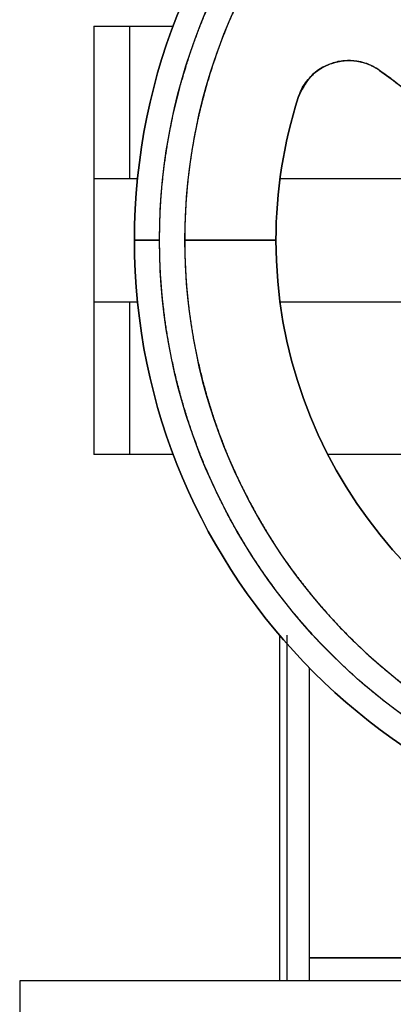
# Model space of a CAD drawing. Header units: millimetres. Extents: x 158 to 846, y 86 to 749.
# Tile 85 of 95: x 698 to 703, y 689 to 702. Entities that reach past the tile are written whole.
import ezdxf

# ---------------------------------------------------------------- set-up
doc = ezdxf.new("R2010")
doc.units = ezdxf.units.MM
doc.layers.add('1', color=7, linetype='CONTINUOUS', true_color=0xffffff)

msp = doc.modelspace()

# ---------------------------------------------------------------- linework, layer by layer
at = {"layer": '1', "color": 7, "linetype": 'Continuous'}
for p, q in [((699.116, 701.914), (699.116, 699.914)), ((699.585, 701.914), (700.153, 701.914)), ((699.116, 699.914), (699.116, 698.304)), ((699.686, 699.914), (699.585, 699.914)), ((703.644, 699.914), (701.548, 699.914)), ((699.974, 699.109), (699.645, 699.109)), ((699.645, 699.109), (699.974, 699.109)), ((701.495, 699.109), (700.302, 699.109)), ((700.302, 699.109), (701.495, 699.109)), ((699.116, 698.304), (699.116, 696.304)), ((699.585, 698.304), (699.686, 698.304)), ((701.548, 698.304), (703.644, 698.304)), ((700.153, 696.304), (699.585, 696.304)), ((703.644, 696.304), (702.172, 696.304)), ((701.542, 693.938), (701.542, 689.409)), ((701.642, 689.409), (701.642, 693.938)), ((701.928, 693.513), (701.928, 689.709)), ((701.928, 689.709), (701.928, 689.409)), ((701.928, 689.709), (715.128, 689.709)), ((711.056, 689.709), (701.928, 689.709)), ((698.145, 689.409), (698.145, 687.609)), ((707.645, 689.409), (698.145, 689.409))]:
    msp.add_line(p, q, dxfattribs=at)
at = {"layer": '1', "color": 252, "linetype": 'Continuous'}
for p, q in [((699.585, 699.914), (699.585, 701.914)), ((699.585, 696.304), (699.585, 698.304))]:
    msp.add_line(p, q, dxfattribs=at)
at = {"layer": '1', "color": 7, "linetype": 'Continuous', "extrusion": (0, 0, -1)}
for radius, start, end in [(7.672, 360, 180), (8, 0, 180), (6.15, 0, 17.7024), (8, 180, 0), (7.672, 180, 360), (6.15, 282.2976, 0)]:
    msp.add_arc((-707.645, 699.109), radius, start, end, dxfattribs=at)
at = {"layer": '1', "color": 7, "linetype": 'Continuous'}
for radius, start, end in [(8, 360, 180), (7.344, 0, 180), (6.15, 162.2976, 180), (8, 180, 360), (7.344, 180, 0), (6.15, 180, 257.7024)]:
    msp.add_arc((707.645, 699.109), radius, start, end, dxfattribs=at)
for points, degree, knots in [([(699.974, 699.109), (699.974, 699.246), (699.983, 699.519), (700.012, 699.926), (700.127, 700.731), (700.281, 701.257), (700.504, 702.023), (701.149, 703.234), (701.508, 703.712), (701.993, 704.358), (702.601, 704.889), (702.978, 705.219), (703.704, 705.702), (704.035, 705.879), (704.504, 706.129), (705.371, 706.447), (705.757, 706.545), (706.288, 706.68), (707.234, 706.781), (708.193, 706.781), (709.136, 706.646), (709.534, 706.545), (710.049, 706.414), (710.904, 706.066), (711.256, 705.879), (711.698, 705.643), (712.407, 705.137), (712.69, 704.889), (713.298, 704.358), (713.783, 703.712), (714.261, 703.075), (714.843, 701.831), (715.01, 701.257), (715.164, 700.731), (715.279, 699.926), (715.317, 699.383), (715.317, 699.109)], 2, [0, 0, 0, 0.015625, 0.03125, 0.0625, 0.125, 0.125, 0.196429, 0.25, 0.25, 0.3125, 0.3125, 0.348214, 0.375, 0.375, 0.410714, 0.4375, 0.4375, 0.473214, 0.5, 0.535714, 0.5625, 0.5625, 0.598214, 0.625, 0.625, 0.660714, 0.6875, 0.6875, 0.75, 0.75, 0.821429, 0.875, 0.875, 0.9375, 0.96875, 1, 1, 1]), ([(714.989, 699.109), (714.989, 699.24), (714.98, 699.501), (714.952, 699.891), (714.842, 700.662), (714.695, 701.166), (714.482, 701.898), (713.864, 703.058), (713.52, 703.515), (713.056, 704.134), (712.474, 704.642), (712.113, 704.957), (711.419, 705.42), (711.101, 705.589), (710.652, 705.828), (709.823, 706.133), (709.453, 706.227), (708.945, 706.356), (708.039, 706.453), (707.121, 706.453), (706.219, 706.324), (705.838, 706.227), (705.345, 706.102), (704.526, 705.768), (704.19, 705.589), (703.767, 705.363), (703.088, 704.879), (702.817, 704.642), (702.234, 704.134), (701.771, 703.515), (701.313, 702.905), (700.756, 701.715), (700.596, 701.166), (700.449, 700.662), (700.339, 699.891), (700.302, 699.372), (700.302, 699.109)], 2, [0, 0, 0, 0.015625, 0.03125, 0.0625, 0.125, 0.125, 0.196429, 0.25, 0.25, 0.3125, 0.3125, 0.348214, 0.375, 0.375, 0.410714, 0.4375, 0.4375, 0.473214, 0.5, 0.535714, 0.5625, 0.5625, 0.598214, 0.625, 0.625, 0.660714, 0.6875, 0.6875, 0.75, 0.75, 0.821429, 0.875, 0.875, 0.9375, 0.96875, 1, 1, 1]), ([(699.116, 701.914), (699.117, 701.914), (699.118, 701.914), (699.123, 701.914), (699.136, 701.914), (699.155, 701.914), (699.18, 701.914), (699.209, 701.914), (699.244, 701.914), (699.283, 701.914), (699.326, 701.914), (699.372, 701.914), (699.422, 701.914), (699.474, 701.914), (699.528, 701.914), (699.566, 701.914), (699.585, 701.914)], 3, [0, 0, 0, 0, 0.031032, 0.105568, 0.180104, 0.25464, 0.329176, 0.403712, 0.478248, 0.552784, 0.62732, 0.701856, 0.776392, 0.850928, 0.925464, 1, 1, 1, 1]), ([(701.787, 700.979), (701.799, 701.013), (701.824, 701.08), (701.88, 701.172), (701.961, 701.269), (702.074, 701.361), (702.275, 701.456), (702.474, 701.473), (702.618, 701.441), (702.671, 701.426), (702.712, 701.41), (702.754, 701.391), (702.801, 701.366), (702.83, 701.346), (702.849, 701.333)], 3, [0, 0, 0, 0, 0.080324, 0.160108, 0.240872, 0.36466, 0.489193, 0.746757, 0.811767, 0.837268, 0.875129, 0.915987, 0.946522, 1, 1, 1, 1]), ([(702.849, 701.333), (702.819, 701.353), (702.759, 701.392), (702.659, 701.432), (702.536, 701.461), (702.388, 701.466), (702.172, 701.421), (701.926, 701.274), (701.832, 701.075), (701.787, 700.979)], 3, [0, 0, 0, 0, 0.084534, 0.169079, 0.253634, 0.382542, 0.513587, 0.765422, 1, 1, 1, 1]), ([(705.133, 699.109), (705.068, 699.194), (704.931, 699.373), (704.703, 699.646), (704.443, 699.939), (704.077, 700.317), (703.556, 700.803), (703.102, 701.144), (702.849, 701.333)], 3, [0, 0, 0, 0, 0.097957, 0.207801, 0.329597, 0.463389, 0.700801, 1, 1, 1, 1]), ([(702.849, 701.333), (702.931, 701.274), (703.092, 701.158), (703.388, 700.926), (703.709, 700.656), (704.045, 700.344), (704.395, 699.992), (704.759, 699.588), (705.014, 699.262), (705.133, 699.109)], 3, [0, 0, 0, 0, 0.096267, 0.187514, 0.35522, 0.49293, 0.618482, 0.821677, 1, 1, 1, 1]), ([(699.585, 699.914), (699.566, 699.914), (699.528, 699.914), (699.474, 699.914), (699.422, 699.914), (699.372, 699.914), (699.326, 699.914), (699.283, 699.914), (699.244, 699.914), (699.209, 699.914), (699.18, 699.914), (699.155, 699.914), (699.136, 699.914), (699.123, 699.914), (699.118, 699.914), (699.117, 699.914), (699.116, 699.914)], 3, [0, 0, 0, 0, 0.074536, 0.149072, 0.223608, 0.298144, 0.37268, 0.447216, 0.521752, 0.596288, 0.670824, 0.74536, 0.819896, 0.894432, 0.968968, 1, 1, 1, 1]), ([(715.317, 699.109), (715.317, 699.021), (715.313, 698.846), (715.301, 698.583), (715.253, 698.059), (715.189, 697.713), (715.053, 696.979), (714.779, 696.285), (714.664, 695.996), (714.322, 695.302), (714.067, 694.911), (713.893, 694.645), (713.407, 694.022), (712.749, 693.364), (712.129, 692.874), (711.844, 692.688), (711.472, 692.445), (710.779, 692.099), (710.469, 691.976), (709.775, 691.701), (709.041, 691.566), (708.349, 691.438), (706.942, 691.438), (706.249, 691.566), (705.515, 691.701), (704.822, 691.976), (704.532, 692.091), (703.838, 692.433), (703.447, 692.688), (703.181, 692.862), (702.558, 693.347), (701.9, 694.006), (701.411, 694.626), (701.224, 694.911), (700.981, 695.283), (700.635, 695.975), (700.512, 696.285), (700.238, 696.979), (700.102, 697.713), (700.038, 698.059), (699.993, 698.548), (699.974, 698.898), (699.974, 699.109)], 2, [0, 0, 0, 0.007812, 0.015625, 0.03125, 0.0625, 0.0625, 0.125, 0.125, 0.15, 0.1875, 0.1875, 0.2125, 0.25, 0.285714, 0.3125, 0.3125, 0.348214, 0.375, 0.375, 0.4375, 0.4375, 0.5, 0.5625, 0.5625, 0.625, 0.625, 0.65, 0.6875, 0.6875, 0.7125, 0.75, 0.785714, 0.8125, 0.8125, 0.848214, 0.875, 0.875, 0.9375, 0.9375, 0.96875, 0.98125, 1, 1, 1]), ([(700.302, 699.109), (700.302, 699.025), (700.306, 698.857), (700.317, 698.605), (700.363, 698.104), (700.425, 697.773), (700.555, 697.071), (700.818, 696.406), (700.927, 696.129), (701.254, 695.465), (701.499, 695.091), (701.665, 694.836), (702.13, 694.239), (702.76, 693.609), (703.354, 693.141), (703.627, 692.963), (703.983, 692.73), (704.646, 692.399), (704.942, 692.281), (705.607, 692.018), (706.309, 691.888), (706.972, 691.766), (708.319, 691.766), (708.982, 691.888), (709.684, 692.018), (710.349, 692.281), (710.625, 692.391), (711.29, 692.718), (711.664, 692.963), (711.918, 693.129), (712.515, 693.594), (713.145, 694.224), (713.614, 694.818), (713.792, 695.091), (714.025, 695.447), (714.356, 696.11), (714.473, 696.406), (714.736, 697.071), (714.866, 697.773), (714.928, 698.104), (714.971, 698.572), (714.989, 698.907), (714.989, 699.109)], 2, [0, 0, 0, 0.007812, 0.015625, 0.03125, 0.0625, 0.0625, 0.125, 0.125, 0.15, 0.1875, 0.1875, 0.2125, 0.25, 0.285714, 0.3125, 0.3125, 0.348214, 0.375, 0.375, 0.4375, 0.4375, 0.5, 0.5625, 0.5625, 0.625, 0.625, 0.65, 0.6875, 0.6875, 0.7125, 0.75, 0.785714, 0.8125, 0.8125, 0.848214, 0.875, 0.875, 0.9375, 0.9375, 0.96875, 0.98125, 1, 1, 1]), ([(699.116, 698.304), (699.117, 698.304), (699.118, 698.304), (699.123, 698.304), (699.136, 698.304), (699.155, 698.304), (699.18, 698.304), (699.209, 698.304), (699.244, 698.304), (699.283, 698.304), (699.326, 698.304), (699.372, 698.304), (699.422, 698.304), (699.474, 698.304), (699.528, 698.304), (699.566, 698.304), (699.585, 698.304)], 3, [0, 0, 0, 0, 0.031032, 0.105568, 0.180104, 0.25464, 0.329176, 0.403712, 0.478248, 0.552784, 0.62732, 0.701856, 0.776392, 0.850928, 0.925464, 1, 1, 1, 1]), ([(699.585, 696.304), (699.566, 696.304), (699.528, 696.304), (699.474, 696.304), (699.422, 696.304), (699.372, 696.304), (699.326, 696.304), (699.283, 696.304), (699.244, 696.304), (699.209, 696.304), (699.18, 696.304), (699.155, 696.304), (699.136, 696.304), (699.123, 696.304), (699.118, 696.304), (699.117, 696.304), (699.116, 696.304)], 3, [0, 0, 0, 0, 0.074536, 0.149072, 0.223608, 0.298144, 0.37268, 0.447216, 0.521752, 0.596288, 0.670824, 0.74536, 0.819896, 0.894432, 0.968968, 1, 1, 1, 1])]:
    msp.add_open_spline(points, degree=degree, knots=knots, dxfattribs=at)
msp.add_open_spline([(702.997, 701.225), (702.947, 701.261), (702.898, 701.297), (702.849, 701.333)], degree=3, dxfattribs=at)

doc.saveas('drawing.dxf')
